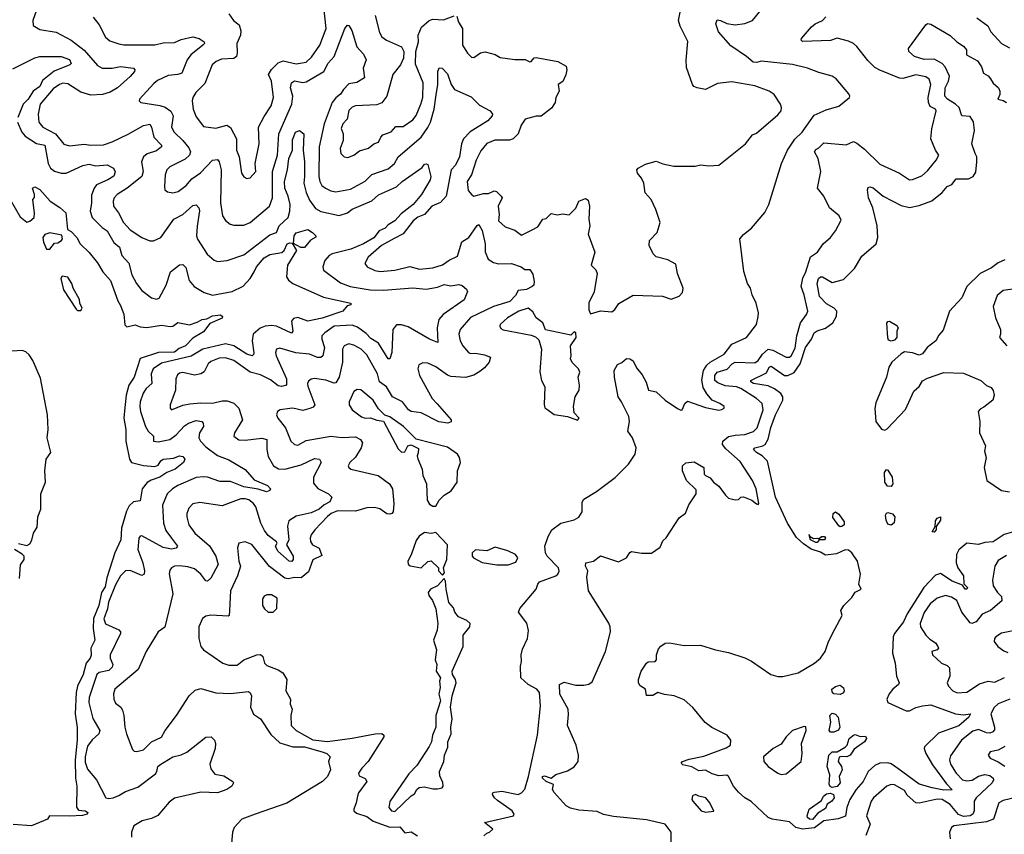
# Model space of a CAD drawing. Extents: x 1839239 to 1929705, y 762242 to 910352.
# Tile 256 of 256: x 1893422 to 1899413, y 844123 to 849079. Entities that reach past the tile are written whole.
import ezdxf

# ---------------------------------------------------------------- set-up
doc = ezdxf.new("R2010")
doc.units = 0

msp = doc.modelspace()

# ---------------------------------------------------------------- linework, layer by layer
at = {"layer": '0CON10XD'}
for points in [[(1894695.7, 849115), (1894723.7, 849073.7), (1894757.8, 849047.8), (1894768.7, 849011.3), (1894765.5, 848985), (1894743.8, 848935), (1894746.2, 848875), (1894741.1, 848855), (1894725, 848842.5), (1894650.4, 848839.6), (1894618.6, 848825), (1894593.5, 848805), (1894548.3, 848691.7), (1894494, 848636), (1894475.7, 848605), (1894471.1, 848585), (1894477.8, 848535), (1894495, 848489.2), (1894540.4, 848430.4), (1894615, 848420), (1894683, 848437), (1894704.2, 848424.2), (1894740.4, 848355), (1894740.7, 848285), (1894757.7, 848245), (1894770.9, 848145), (1894785, 848124), (1894805, 848112.5), (1894825, 848116.2), (1894858.9, 848155), (1894854.5, 848205), (1894879.2, 848325), (1894875.5, 848425), (1894909.8, 848490.2), (1894951.5, 848555), (1894966.9, 848605), (1894954.7, 848705), (1894935.4, 848745), (1894953.4, 848776.6), (1894994.1, 848815.9), (1895025, 848830), (1895105, 848810), (1895165, 848820.4), (1895198.3, 848851.7), (1895249.1, 848925), (1895285.9, 849025), (1895267.9, 849195)], [(1898389.2, 848719.2), (1898365.8, 848735.8), (1898285, 848757.1), (1898215, 848785.4), (1898125, 848806.9), (1897935, 848828), (1897905, 848818.5), (1897885, 848820.4), (1897845, 848855.5), (1897749.4, 848919.4), (1897673.5, 849005), (1897657.5, 849055), (1897665, 849078.8), (1897685, 849075.5), (1897725, 849055.5), (1897775, 849047.5), (1897835, 849055.6), (1897881.2, 849075), (1897978, 849195)], [(1893534.2, 849165.8), (1893502, 849075), (1893504.2, 849044.2), (1893545, 849019.2), (1893645, 849003.5), (1893735, 848955.5), (1893815, 848893.6), (1893895, 848800), (1893925, 848785.4), (1893985, 848785.3), (1894035, 848795.5), (1894114.2, 848784.2), (1894122, 848775), (1894121.4, 848765), (1894095, 848734.5), (1894017.8, 848665), (1893972.3, 848637.7), (1893926.6, 848623.4), (1893855, 848620.5), (1893795, 848638), (1893715, 848688.7), (1893685, 848692.2), (1893665, 848684.7), (1893625, 848658), (1893547.7, 848565), (1893534.6, 848504.6), (1893538.2, 848455), (1893562.9, 848425), (1893640, 848385), (1893691.8, 848321.8), (1893725, 848311.5), (1893815, 848321.3), (1893855.4, 848315.4), (1893931.2, 848318.8), (1893985, 848335.9), (1894082.6, 848382.6), (1894175.2, 848434.8), (1894215, 848443.3), (1894224.6, 848425), (1894238.2, 848365), (1894284.4, 848315), (1894285.6, 848305), (1894255, 848282), (1894197.1, 848262.9), (1894175.4, 848245), (1894162.8, 848215), (1894174.1, 848155), (1894165.4, 848125), (1894075.2, 848054.8), (1894015, 848016.2), (1893997.9, 847995), (1893990, 847975), (1893992.2, 847945), (1894023.5, 847903.5), (1894054.7, 847844.7), (1894095, 847801.1), (1894165, 847753.1), (1894213.8, 847733.8), (1894236.2, 847733.8), (1894281.9, 847755), (1894360.6, 847865), (1894415, 847894.1), (1894475, 847948.1), (1894495, 847953.8), (1894512.5, 847935), (1894516.2, 847916.2), (1894502.7, 847822.7), (1894498.7, 847765), (1894503.8, 847743.8), (1894563, 847653), (1894605, 847615.7), (1894625, 847608.9), (1894685, 847614.5), (1894785, 847649.2), (1894945, 847770), (1894984.3, 847785), (1895000.9, 847825), (1895054.8, 847875), (1895065.2, 847915), (1895067.1, 847955), (1895056.5, 848005), (1895036, 848055), (1895033.4, 848095), (1895052, 848165), (1895059.8, 848235), (1895081.2, 848285), (1895082.4, 848347.6), (1895099.4, 848395), (1895125, 848405.6), (1895151.5, 848385), (1895146.9, 848285), (1895155.3, 848215), (1895155.2, 848124.8)], [(1896081.1, 849101.1), (1896092.2, 849065), (1896116.2, 849025), (1896115.8, 848925), (1896145.8, 848875), (1896170.5, 848850.5), (1896185, 848848.8), (1896225, 848877.1), (1896253.2, 848883.2), (1896315, 848868), (1896345, 848850), (1896435, 848836.5), (1896497.8, 848837.8), (1896525, 848823.6), (1896535, 848826), (1896553.3, 848846.7), (1896565, 848848.6), (1896675, 848830), (1896695.5, 848825), (1896746.2, 848796.2), (1896751.9, 848775), (1896744.4, 848744.4), (1896725.9, 848704.1), (1896699.1, 848685), (1896703.6, 848645), (1896683.6, 848605), (1896679.1, 848575), (1896658.7, 848541.3), (1896595, 848492.8), (1896565, 848493.4), (1896496.7, 848475), (1896473.3, 848436.7), (1896454.8, 848385.2), (1896425, 848354.6), (1896402.8, 848347.2), (1896313.1, 848346.9), (1896265, 848325.6), (1896227.6, 848282.4), (1896198.5, 848225), (1896171.9, 848135), (1896144.6, 848095), (1896150.9, 848040.9), (1896172.9, 848012.9), (1896185, 848006.2), (1896245, 848022.2), (1896275, 848022.5), (1896308.3, 848038.3), (1896323.1, 848033.1), (1896351.9, 848005), (1896357.3, 847995), (1896332.5, 847945), (1896340, 847895), (1896335.8, 847855.8), (1896375, 847820), (1896435, 847798.9), (1896475, 847768.6), (1896540, 847800), (1896575, 847819.6), (1896604.1, 847865.9), (1896625, 847870.6), (1896655, 847900.5), (1896695, 847892.2), (1896725, 847897.3), (1896765, 847891.8), (1896805, 847933.3), (1896825, 847975.4), (1896865, 847991.1), (1896881.7, 847981.7), (1896889.3, 847945), (1896884.5, 847865), (1896891.2, 847825), (1896881.1, 847775), (1896921.2, 847665), (1896900, 847585), (1896927.3, 847557.3), (1896936, 847535), (1896917.5, 847422.5), (1896885, 847357.5), (1896883.9, 847313.9), (1896895, 847290), (1896955, 847308), (1897025, 847302), (1897043, 847317), (1897066.6, 847353.4), (1897155, 847402.9), (1897333, 847397), (1897385, 847378.9), (1897435, 847398.1), (1897455, 847418.8), (1897458.6, 847445), (1897424.3, 847535), (1897415, 847591.2), (1897365, 847618.1), (1897295.5, 847635.5), (1897276.9, 847655), (1897251.9, 847705), (1897253.2, 847736.8), (1897301.2, 847785), (1897318.5, 847845), (1897291.9, 847925), (1897263.9, 847985), (1897227.5, 848025), (1897219.1, 848085), (1897204.7, 848114.7), (1897180, 848145), (1897177.5, 848165), (1897184.6, 848175.4), (1897229.7, 848200.3), (1897295, 848218.7), (1897335, 848202.7), (1897402.1, 848187.9), (1897532.3, 848187.7), (1897565, 848196), (1897615, 848190.8), (1897675, 848194.2), (1897838, 848325), (1897880.6, 848379.4), (1897905, 848388.6), (1898035, 848500.8), (1898054.2, 848525), (1898058, 848545), (1898050, 848565), (1898012, 848625), (1897981.2, 848645), (1897895, 848677.5), (1897755, 848702.1), (1897668.5, 848691.5), (1897595, 848655.5), (1897543.8, 848663.8), (1897523.7, 848673.7), (1897515.5, 848685.5), (1897479.5, 848789.5), (1897476.4, 848833.6), (1897486.4, 848946.4), (1897440.3, 849040.3), (1897429.6, 849075), (1897447.8, 849165)], [(1893870, 849095), (1893905, 849048), (1893944, 848974), (1893971.2, 848951.2), (1894025, 848933.5), (1894055, 848927.1), (1894245, 848926.1), (1894295, 848938.9), (1894365, 848941), (1894405, 848959.2), (1894475, 848975.6), (1894513.3, 848965), (1894543.8, 848945), (1894545.8, 848935), (1894537.5, 848925), (1894464.3, 848865.7), (1894440.8, 848835), (1894407.8, 848755), (1894385, 848745.9), (1894325, 848740.6), (1894260.8, 848709.2), (1894238.1, 848691.9), (1894151.2, 848595), (1894150, 848585), (1894160, 848575), (1894275, 848558), (1894306.7, 848546.7), (1894342.1, 848522.1), (1894355.8, 848495), (1894346.8, 848425), (1894361.1, 848395), (1894415.2, 848345.2), (1894450.6, 848300.6), (1894461.9, 848275), (1894455.6, 848254.4), (1894429.8, 848230.2), (1894335.8, 848185), (1894317.8, 848165), (1894307.8, 848135), (1894302.5, 848065), (1894306.2, 848045), (1894321.7, 848031.7), (1894355, 848025.6), (1894386.7, 848033.3), (1894435, 848070), (1894468.9, 848111.1), (1894522.4, 848147.6), (1894595, 848224.4), (1894625, 848229.2), (1894635, 848213.8), (1894648.2, 848165), (1894644, 847965), (1894657.1, 847885), (1894675, 847857.5), (1894703.8, 847835), (1894725, 847829.5), (1894785, 847829.5), (1894824.4, 847845), (1894941.2, 847945), (1894959.5, 847995), (1894960.2, 848090.2), (1894959.6, 848155), (1894991, 848255), (1894998.4, 848385), (1895078.2, 848565), (1895084.2, 848615), (1895070.5, 848665), (1895076.4, 848695), (1895095, 848707.8), (1895145, 848698.1), (1895165, 848700.5), (1895273.3, 848765), (1895299.3, 848815), (1895335.4, 848855), (1895400, 849025), (1895416.1, 849046.1), (1895425, 849043.3), (1895442.9, 849012.9), (1895472.9, 848915), (1895515, 848870), (1895531.1, 848835), (1895512.2, 848785), (1895520, 848725), (1895472.7, 848697.3), (1895425, 848688.9), (1895391.5, 848655), (1895373.2, 848626.8), (1895345, 848604.6), (1895323.7, 848576.3), (1895275, 848445.8), (1895244.2, 848305), (1895242.5, 848125), (1895248.2, 848095), (1895261.4, 848071.4), (1895282.5, 848055), (1895315, 848037.3), (1895345, 848031.8), (1895435, 848049.1), (1895525, 848096.5), (1895565, 848137.3), (1895665, 848172.3), (1895703.1, 848205), (1895724.4, 848245.6), (1895865, 848364.7), (1895905, 848422.5), (1895922, 848455), (1895944.1, 848535), (1895957, 848623), (1895966.7, 848685), (1895965.7, 848765), (1895975, 848787.5), (1895992.5, 848785), (1896025, 848750.8), (1896046.7, 848685), (1896067.4, 848655), (1896170, 848610), (1896219.7, 848559.7), (1896285, 848524.2), (1896298.6, 848505), (1896297.1, 848495), (1896270.8, 848465), (1896163.8, 848396.2), (1896123.2, 848355), (1896110.8, 848325), (1896097.7, 848245), (1896074.7, 848195), (1896047.6, 848165), (1896017.1, 848005), (1895983.4, 847966.6), (1895930.4, 847945), (1895885.9, 847895), (1895845, 847878.8), (1895816.1, 847855), (1895754.5, 847775.5), (1895701.2, 847748.8), (1895624, 847705), (1895542.5, 847635), (1895523.1, 847595), (1895535.4, 847575.4), (1895582.6, 847552.6), (1895615, 847548.2), (1895705, 847555.3), (1895795, 847576.8), (1895855, 847561.3), (1895935, 847568.8), (1895995, 847588.4), (1896035, 847616.6), (1896085, 847640.9), (1896112, 847728), (1896155, 847753.2), (1896205, 847826.7), (1896215, 847833.3), (1896236.3, 847796.3), (1896254.1, 847715), (1896255, 847666.7), (1896273.1, 847623.1), (1896305, 847601.9), (1896335, 847594.5), (1896415, 847596.9), (1896473.3, 847575), (1896495, 847560), (1896525, 847559.2), (1896545, 847530), (1896552.9, 847487.1), (1896550, 847465), (1896540.6, 847455), (1896505, 847437.5), (1896455, 847431.3), (1896439.5, 847400.5), (1896403.8, 847365), (1896305, 847334.8), (1896165, 847266.6), (1896101.5, 847195), (1896094, 847165), (1896102.3, 847125), (1896117.7, 847095), (1896152.8, 847055), (1896165, 847048.9), (1896195, 847049.8), (1896249.8, 847039.8), (1896286.2, 847025), (1896278.1, 846995), (1896249.3, 846960.7), (1896221.2, 846938.8), (1896185, 846916.6), (1896135, 846902.8), (1896045, 846909.2), (1896025, 846917.1), (1895955, 846968), (1895905, 846988.9), (1895875, 846992), (1895850.6, 846979.4), (1895843.6, 846955), (1895854.6, 846915), (1895931.5, 846775), (1895961.4, 846741.4), (1896047.1, 846645), (1896047.9, 846632.1), (1896026.4, 846623.6), (1895972.1, 846632.1), (1895865, 846686.5), (1895805, 846695.8), (1895788.7, 846705), (1895751.3, 846755), (1895690.5, 846785), (1895653.5, 846845), (1895611.7, 846875), (1895599.1, 846925), (1895535, 847040), (1895499.1, 847075), (1895455, 847099.6), (1895425, 847107.1), (1895397.1, 847095), (1895385.5, 847075), (1895385.3, 846995), (1895366.2, 846905), (1895345, 846870), (1895335, 846866.8), (1895285, 846886.5), (1895215, 846896.1), (1895195, 846893.1), (1895179.1, 846880.9), (1895172.5, 846865), (1895175, 846850), (1895217.4, 846735), (1895208.3, 846721.7), (1895187.3, 846712.7), (1895145, 846700.5), (1895085, 846715.3), (1895065.4, 846714.6), (1895007.5, 846705), (1894990, 846695), (1894985.7, 846675), (1894992.5, 846655), (1895040.4, 846595), (1895071.4, 846515), (1895095, 846494.4), (1895115, 846491.5), (1895165, 846519.7), (1895315, 846545.5), (1895385, 846538), (1895465, 846541.6), (1895495.6, 846525), (1895507.8, 846505), (1895499.6, 846475), (1895465, 846417.1), (1895430, 846385), (1895421.4, 846365), (1895424, 846355), (1895437.5, 846345), (1895602.9, 846305), (1895672.9, 846255), (1895691.4, 846225), (1895699.4, 846135), (1895694.2, 846085.8), (1895686.2, 846075), (1895675, 846070), (1895655, 846073.5), (1895612.9, 846102.9), (1895580.8, 846110.8), (1895535, 846108.6), (1895465, 846089.5), (1895355, 846090.3), (1895317.3, 846075), (1895295, 846055.7), (1895216.9, 845975), (1895195.4, 845945), (1895188.8, 845925), (1895190.9, 845905), (1895203.1, 845885), (1895245, 845864.2), (1895261.2, 845818.8), (1895205, 845792.9), (1895180.2, 845719.8), (1895135, 845682.5), (1895095, 845686.2), (1895055, 845676.9), (1895035, 845680.7), (1894942.7, 845752.7), (1894835, 845885.5), (1894795, 845903.1), (1894756, 845894), (1894747.5, 845865), (1894755.6, 845785.6), (1894765.5, 845755), (1894746.8, 845695), (1894705.3, 845604.7), (1894698.2, 845485), (1894697.5, 845455), (1894690, 845450), (1894585, 845456.7), (1894555, 845450.8), (1894534.5, 845435.5), (1894512.9, 845385), (1894511.4, 845315), (1894524, 845265), (1894541.2, 845245), (1894658.8, 845165), (1894695, 845151.4), (1894745, 845152.5), (1894786.1, 845183.9), (1894865, 845214.3), (1894887, 845217), (1894901.2, 845205), (1894912, 845165), (1894925, 845150), (1894994.1, 845124.1), (1895022.5, 845105), (1895046.7, 845065), (1895041.2, 844995), (1895070, 844945), (1895067.5, 844915), (1895080, 844885), (1895071.2, 844845), (1895073.8, 844785), (1895104.2, 844755), (1895205, 844698), (1895295, 844688.1), (1895445, 844707.3), (1895585, 844734.4), (1895626.5, 844736.5), (1895636.9, 844726.9), (1895636.9, 844715), (1895542.7, 844565), (1895503.3, 844525), (1895484.2, 844495), (1895488.6, 844478.6), (1895525, 844462.9), (1895533.3, 844445), (1895484.3, 844375), (1895477.5, 844355), (1895470, 844315), (1895454.2, 844275), (1895456, 844265), (1895472.3, 844252.3), (1895535, 844231.1), (1895572.7, 844202.7), (1895675, 844166.7), (1895735, 844167.5), (1895765, 844132.5), (1895805, 844137.5), (1895843, 844113)], [(1895584.7, 849104.7), (1895610.8, 849000.8), (1895626, 848976), (1895654.3, 848955), (1895744.2, 848915), (1895759.2, 848885), (1895757.1, 848845), (1895738.6, 848805), (1895692.2, 848745), (1895656.5, 848613.5), (1895625, 848573.3), (1895595, 848560.7), (1895465, 848555.5), (1895445, 848547.3), (1895425, 848526.5), (1895413.8, 848475), (1895388.8, 848445), (1895378.3, 848418.3), (1895390.6, 848385), (1895390.5, 848345), (1895371.1, 848295), (1895377.1, 848265), (1895395.5, 848245.5), (1895418.7, 848241.3), (1895455.5, 848254.5), (1895489.3, 848280.7), (1895545, 848296.9), (1895576.8, 848323.2), (1895605.6, 848335), (1895618.6, 848365), (1895631.5, 848378.5), (1895682.7, 848397.3), (1895711, 848429), (1895755, 848429.3), (1895815, 848470), (1895835, 848497.1), (1895862.9, 848565), (1895874.7, 848605), (1895876.2, 848695), (1895830.7, 848809.3), (1895831.9, 848885), (1895849.1, 848945), (1895845.7, 848985), (1895866.4, 849033.6), (1895914.4, 849075), (1895935, 849082.9), (1896001.1, 849078.9), (1896065, 849103.5)], [(1897335, 845907.5), (1897355, 845927.5), (1897435, 846047.5), (1897472.3, 846077.7), (1897493, 846127), (1897538.2, 846195), (1897538.5, 846218.5), (1897478.8, 846275), (1897454, 846335), (1897454.7, 846365.3), (1897475, 846382.7), (1897525, 846388.1), (1897584, 846355), (1897586.9, 846315), (1897594.4, 846305), (1897622.5, 846292.5), (1897643.8, 846265), (1897675, 846242), (1897715.5, 846185.5), (1897735, 846168), (1897775, 846157.5), (1897795, 846160), (1897810, 846175), (1897825, 846176.2), (1897875.7, 846155.7), (1897905, 846133.8), (1897915, 846130), (1897920, 846135), (1897903.1, 846225), (1897881.4, 846275), (1897805, 846391.4), (1897718.6, 846468.6), (1897698.8, 846495), (1897700.9, 846515), (1897735, 846542.7), (1897775, 846551.6), (1897835, 846554.7), (1897887.2, 846572.8), (1897909.1, 846595), (1897946.2, 846705), (1897940, 846745), (1897905.5, 846775), (1897810, 846835), (1897784, 846845), (1897715, 846850.9), (1897669.1, 846869.1), (1897652.3, 846885), (1897651.7, 846915), (1897665.3, 846934.7), (1897726.2, 846953.8), (1897756.3, 846985), (1897775, 846994.6), (1897895, 846992.4), (1897915, 847006.7), (1897942.4, 847045), (1897975, 847074.8), (1898005, 847069.5), (1898085, 847026.2), (1898105, 847026.9), (1898115.7, 847034.3), (1898140.2, 847079.8), (1898150.3, 847155), (1898171.9, 847235), (1898208.5, 847285), (1898216.4, 847305), (1898194.7, 847405), (1898177.3, 847455), (1898186.9, 847506.9), (1898205.6, 847545), (1898233.3, 847636.7), (1898275.4, 847664.6), (1898311.2, 847715), (1898355, 847753.8), (1898386.2, 847795), (1898419.5, 847860.5), (1898408.8, 847885), (1898349.2, 847935), (1898315.6, 848005), (1898275.8, 848055), (1898295.6, 848155), (1898281.1, 848235), (1898258.8, 848275), (1898265, 848288.8), (1898285, 848298.9), (1898315, 848330), (1898451.3, 848318.7), (1898495, 848338.5), (1898515, 848329.1), (1898561.2, 848291.2), (1898655, 848200.5), (1898775, 848146.4), (1898835, 848105.6), (1898855, 848107.5), (1898910.7, 848129.3), (1898945, 848159.2), (1898998, 848225), (1899013.8, 848255), (1898994.2, 848285), (1898965.8, 848355), (1898972.5, 848415), (1898998.2, 848525), (1898993.1, 848535), (1898961.7, 848551.7), (1898952.1, 848575), (1898949.6, 848605), (1898965.6, 848685), (1898955, 848716.7), (1898935, 848730.8), (1898875, 848743.3), (1898795, 848722.5), (1898775, 848724.2), (1898655, 848772), (1898625, 848788.9), (1898581.4, 848831.4), (1898515, 848916.7), (1898494.2, 848935), (1898465, 848947.9), (1898395, 848968), (1898355, 848952.9), (1898185, 848947.1), (1898175.8, 848955), (1898178.1, 848965), (1898238.6, 849035), (1898262, 849055), (1898305.9, 849074.1), (1898325.8, 849095.8)], [(1899245, 849090), (1899311.9, 849041.9), (1899330.6, 849005), (1899395, 848934), (1899445, 848908)], [(1898185, 844154.9), (1898143.5, 844163.5), (1898105, 844199.4), (1898000, 844215), (1897976.7, 844225), (1897872.1, 844322.1), (1897834.5, 844345), (1897795, 844380), (1897764.7, 844414.7), (1897735, 844474), (1897725, 844483.1), (1897675, 844479.1), (1897635, 844490.9), (1897595, 844513.1), (1897555, 844509.5), (1897512.5, 844532.5), (1897457.5, 844545), (1897447.5, 844555), (1897455, 844566), (1897495, 844580.8), (1897585, 844598.6), (1897721.2, 844648.8), (1897746.7, 844665), (1897748.8, 844695), (1897726.3, 844726.3), (1897633.4, 844773.4), (1897592.6, 844802.6), (1897517.9, 844895), (1897465, 844941.5), (1897404.2, 844965.8), (1897345.6, 844974.4), (1897305, 844986.2), (1897275, 844968), (1897235, 844967.5), (1897230, 845005), (1897196.7, 845026.7), (1897186.7, 845045), (1897186.2, 845065), (1897204, 845116), (1897236.7, 845165), (1897245, 845171.2), (1897288.8, 845175), (1897295.8, 845185), (1897296.7, 845215), (1897309.3, 845250.7), (1897322.3, 845267.7), (1897350, 845285), (1897375, 845288), (1897465, 845271.9), (1897563.6, 845273.6), (1897655, 845244.3), (1897735, 845229.4), (1897835, 845195.6), (1897875.4, 845175.4), (1897992.5, 845095), (1898033.8, 845083.8), (1898065, 845083.1), (1898157.8, 845105), (1898258.6, 845165), (1898295, 845194.3), (1898322.9, 845235), (1898343.1, 845295), (1898381.2, 845371.2), (1898426.7, 845455), (1898417.5, 845485), (1898436.2, 845515), (1898485.9, 845564.1), (1898505, 845596.7), (1898542.5, 845615), (1898528.1, 845645), (1898537.5, 845705), (1898518.8, 845785), (1898485.3, 845835.3), (1898465, 845851.5), (1898445, 845854.5), (1898390.7, 845829.3), (1898325, 845820.9), (1898295, 845839.1), (1898238.3, 845858.3), (1898190.3, 845890.3), (1898149.3, 845929.3), (1898093.4, 846015), (1898021.1, 846175), (1897972.8, 846392.8), (1897939.1, 846425), (1897904.7, 846445), (1897887.3, 846465), (1897894.2, 846475), (1897944.4, 846485.6), (1897957.1, 846495), (1897975, 846526.5), (1897992, 846598), (1898021.2, 846675), (1898065.2, 846765), (1898065.2, 846785), (1898053.7, 846805), (1898015, 846833.8), (1897975, 846852.1), (1897885.8, 846865), (1897870.8, 846875), (1897870, 846885), (1897965, 846931.2), (1897982.9, 846965), (1897995, 846970.3), (1898075, 846915.2), (1898095, 846915.3), (1898135, 846932.7), (1898171.1, 846985), (1898203.4, 847085), (1898240, 847135), (1898255, 847173.6), (1898274, 847186), (1898325, 847202.8), (1898368.8, 847235), (1898390.8, 847275), (1898392.9, 847305), (1898377.5, 847325), (1898331.5, 847351.5), (1898288.9, 847395), (1898273.1, 847475), (1898281.6, 847505), (1898295.2, 847515.2), (1898305.5, 847515.5), (1898365, 847479.7), (1898435, 847499.1), (1898500.4, 847565), (1898545, 847640), (1898633.9, 847716.1), (1898642.5, 847755), (1898640, 847825), (1898612.5, 847935), (1898585.6, 847995), (1898580.6, 848045), (1898585, 848058.8), (1898595, 848061.9), (1898615, 848055.4), (1898674.7, 848004.7), (1898785, 847948.2), (1898835, 847937.3), (1898895, 847948.2), (1898972.4, 847977.6), (1899035, 848027.5), (1899065, 848063.5), (1899092.4, 848077.6), (1899118.8, 848111.2), (1899195, 848111.8), (1899224.1, 848125.9), (1899238.4, 848151.6), (1899246.3, 848215), (1899245.2, 848244.8), (1899236.2, 848266.2), (1899214.9, 848325), (1899231.7, 848405), (1899225, 848458.1), (1899205, 848490), (1899154.7, 848494.7), (1899138.1, 848545), (1899115.8, 848565.8), (1899067.2, 848595), (1899051.7, 848615), (1899051.9, 848665), (1899072.9, 848705), (1899079.5, 848735), (1899053.3, 848793.3), (1899035, 848813), (1898985, 848839.2), (1898925, 848836.8), (1898867.1, 848855), (1898830.8, 848885), (1898830, 848905), (1898935, 849048.8), (1898945, 849056), (1898965, 849051.4), (1899083.9, 848983.9), (1899124.5, 848944.5), (1899165, 848918.8), (1899182.1, 848895), (1899182.7, 848865), (1899249, 848829), (1899273.4, 848793.4), (1899286.2, 848755), (1899315, 848737.9), (1899329.2, 848719.2), (1899345, 848692.3), (1899376.7, 848665), (1899385.7, 848645), (1899385.7, 848624.3), (1899372.5, 848595), (1899405, 848588), (1899425.8, 848575)], [(1893379.9, 848780.1), (1893515, 848848.3), (1893545, 848854.7), (1893675, 848854.8), (1893725, 848837.1), (1893735, 848813.3), (1893726.7, 848805), (1893632.9, 848767.1), (1893560.3, 848709.7), (1893545, 848673.8), (1893505.1, 848644.9), (1893473.5, 848595), (1893444.1, 848565.9), (1893411.4, 848485)], [(1896247, 844113), (1896265, 844130), (1896280, 844135), (1896300, 844155), (1896250, 844195), (1896426.2, 844235), (1896431.2, 844245), (1896418, 844265), (1896328.4, 844328.4), (1896310, 844345), (1896299.2, 844365), (1896301.2, 844375), (1896310.2, 844379.8), (1896355.7, 844384.3), (1896455, 844365.7), (1896475.7, 844374.3), (1896495, 844397.5), (1896517.7, 844475), (1896572, 844725), (1896590.3, 844905), (1896584.3, 844985), (1896567.8, 845005), (1896515, 845035.2), (1896470.2, 845075), (1896469.8, 845145), (1896476, 845175), (1896472.4, 845215), (1896480.9, 845249.1), (1896512.7, 845315), (1896516.9, 845363.1), (1896508, 845408), (1896456.2, 845475), (1896465, 845496.7), (1896564.6, 845615), (1896573.8, 845645), (1896585, 845658.9), (1896685, 845696.4), (1896696.5, 845705), (1896705, 845723.3), (1896700.8, 845745), (1896631.3, 845815), (1896621.5, 845835), (1896618.1, 845875), (1896638.2, 845935), (1896659.5, 845975), (1896714.2, 846015.8), (1896795, 846035.6), (1896825, 846052), (1896843.6, 846085), (1896845.3, 846144.7), (1896855, 846161.5), (1896931.5, 846208.5), (1897045, 846294.7), (1897125.5, 846374.5), (1897167.6, 846435), (1897172.3, 846475), (1897150.9, 846535), (1897121.9, 846575), (1897131.8, 846635), (1897127.3, 846665), (1897084.6, 846754.6), (1897063.1, 846785), (1897040.6, 846905), (1897039.2, 846945), (1897058.3, 846981.7), (1897085, 846993.8), (1897115, 847018), (1897135, 847016.2), (1897155, 847003.3), (1897175, 846962), (1897208.7, 846918.7), (1897233.1, 846873.1), (1897248.5, 846825), (1897295.4, 846815.4), (1897350, 846765), (1897425, 846714.2), (1897445, 846704), (1897453.6, 846706.4), (1897468.8, 846745), (1897485, 846758.8), (1897595, 846720), (1897675, 846704), (1897695, 846706.7), (1897707.5, 846715), (1897707.5, 846725), (1897682.5, 846745), (1897635, 846763.8), (1897602.3, 846802.3), (1897580.4, 846840.4), (1897573.3, 846886.7), (1897583.1, 846945), (1897603, 846977), (1897623.9, 846996.1), (1897709.1, 847045), (1897754.5, 847105.5), (1897844.2, 847145.8), (1897905.7, 847224.3), (1897915.6, 847274.4), (1897917.5, 847295), (1897902.5, 847355), (1897879.2, 847405), (1897868.8, 847445), (1897851.2, 847475), (1897827.7, 847547.7), (1897803.3, 847745), (1897825, 847773.3), (1897875, 847811.2), (1897955, 847906.7), (1897980.8, 847955), (1898056.5, 848205), (1898093.6, 848285), (1898138, 848352), (1898183.5, 848395), (1898255, 848497.5), (1898328.3, 848531.7), (1898405, 848554), (1898470, 848605), (1898473.3, 848615), (1898467.3, 848627.3), (1898389.2, 848719.2)], [(1893408.4, 848455), (1893434.8, 848395), (1893455, 848369.8), (1893525, 848326.2), (1893575.4, 848315), (1893595, 848204.3), (1893609.2, 848175), (1893635, 848157.6), (1893675, 848144.6), (1893705, 848145.3), (1893807.3, 848192.7), (1893845, 848199.6), (1893885, 848191.1), (1893955.4, 848195.4), (1893992, 848175), (1894002.7, 848152.7), (1893995, 848128), (1893958.6, 848105), (1893890.4, 848075), (1893875.3, 848055), (1893858.7, 848011.3), (1893859.6, 847965), (1893850.6, 847915), (1893864.1, 847875), (1893924.6, 847815), (1893954.4, 847794.4), (1893995, 847724.3), (1894028.6, 847695), (1894044.3, 847644.3), (1894087.1, 847597.1), (1894105, 847526), (1894133.8, 847475), (1894165, 847430.8), (1894225, 847386), (1894255, 847379.2), (1894271.2, 847385), (1894313.8, 847465), (1894339.4, 847545), (1894395, 847588.6), (1894415, 847590), (1894432.4, 847572.4), (1894452.9, 847492.9), (1894484.3, 847455), (1894545, 847418.6), (1894595, 847403.6), (1894715, 847425.4), (1894782.5, 847457.5), (1894825, 847504), (1894848.3, 847545), (1894863.6, 847575), (1894910.5, 847629.5), (1894945, 847650.2), (1895017, 847663), (1895031.1, 847675), (1895050.5, 847715), (1895065, 847721.8), (1895080, 847720), (1895107.2, 847675), (1895050.7, 847585), (1895046, 847515), (1895057.3, 847495), (1895085, 847473.8), (1895271, 847391), (1895436.4, 847353.6), (1895437.5, 847345), (1895415, 847338.8), (1895388.8, 847305), (1895263.4, 847263.4), (1895175, 847245.7), (1895115, 847267.3), (1895089.1, 847260.9), (1895075.9, 847244.1), (1895083.1, 847185), (1895075, 847171.4), (1894985.3, 847215.3), (1894955, 847219.2), (1894915, 847214.6), (1894885, 847202.9), (1894843.5, 847165), (1894836.1, 847125), (1894846.7, 847053.3), (1894845, 847041.2), (1894836.2, 847033.8), (1894805, 847044.7), (1894725, 847094.8), (1894675, 847107.9), (1894537.1, 847075), (1894465, 847033), (1894285, 846989.2), (1894234.6, 846955), (1894222.7, 846925), (1894225.3, 846865), (1894192, 846835), (1894172.9, 846807.1), (1894155.8, 846755), (1894153.6, 846725), (1894157.1, 846695), (1894188, 846605), (1894204.1, 846575), (1894235.4, 846545), (1894236.2, 846515), (1894265, 846511.2), (1894336.7, 846525), (1894375, 846553.3), (1894425, 846607.3), (1894450, 846625), (1894495, 846641.3), (1894530, 846635), (1894538.8, 846625), (1894541.2, 846605), (1894517.2, 846565), (1894512.9, 846535), (1894522.9, 846515), (1894555, 846480), (1894625, 846428.5), (1894695, 846401.5), (1894795, 846341.9), (1894849.2, 846279.2), (1894930, 846245), (1894949.2, 846225), (1894943.8, 846215), (1894924.2, 846205.8), (1894872.4, 846222.4), (1894785, 846236.1), (1894705, 846269), (1894639.2, 846269.2), (1894565.3, 846295.3), (1894542.2, 846297.8), (1894495, 846293.8), (1894385, 846244.7), (1894352.5, 846225), (1894320.5, 846195), (1894290.8, 846125), (1894296.9, 846015), (1894312.1, 845972.1), (1894345, 845924.4)], [(1895155.2, 848124.8), (1895151.4, 848085), (1895165, 848027.8), (1895185, 847981.8), (1895221.5, 847931.5), (1895255, 847911.8), (1895365, 847888.9), (1895416, 847905), (1895445, 847926.9), (1895565, 847976.7), (1895605, 848013.5), (1895715, 848062.9), (1895748.8, 848095), (1895870.5, 848179.5), (1895885, 848200), (1895895, 848203.3), (1895905, 848197.5), (1895922.9, 848125), (1895920.6, 848105), (1895867.5, 848015), (1895816.2, 847955), (1895742.3, 847897.7), (1895705.2, 847854.8), (1895665, 847831.9), (1895645, 847810.8), (1895610.3, 847795), (1895577.2, 847752.8), (1895513.7, 847716.3), (1895437, 847683), (1895323.3, 847655), (1895304.6, 847645), (1895278.2, 847615), (1895267.5, 847575), (1895270.6, 847555), (1895375, 847478.4), (1895433.8, 847455), (1895555, 847436.4), (1895635, 847434), (1895815, 847448.2), (1895895, 847440.5), (1895965, 847452.9), (1896005, 847467.6), (1896045, 847460.5), (1896095, 847468.6), (1896115, 847462.9), (1896140.5, 847440.5), (1896146.2, 847425), (1896126, 847375), (1895998.9, 847285), (1895972.2, 847255), (1895962.2, 847205), (1895966.7, 847115), (1895915, 847135.5), (1895785, 847210.8), (1895745, 847223.1), (1895715, 847222.9), (1895691.8, 847195), (1895687.3, 847055), (1895675, 847016.7), (1895665, 847016), (1895605, 847112), (1895559, 847139), (1895530.7, 847170.7), (1895478, 847208), (1895445, 847221.2), (1895335, 847215.2), (1895279.6, 847175), (1895261.5, 847155), (1895260.3, 847135), (1895275.8, 847085), (1895267.5, 847035), (1895255.4, 847024.6), (1895235, 847024.5), (1895185, 847044.6), (1895103.1, 847053.1), (1895005, 847081.5), (1894985.5, 847074.5), (1894978.9, 847055), (1894982.1, 847035), (1895044.6, 846895), (1895044.6, 846855.4), (1895015, 846846.8), (1894995, 846850.8), (1894948.7, 846888.7), (1894887.5, 846917.5), (1894825, 846934.2), (1894724.6, 847005), (1894675, 847021.4), (1894635, 847018.9), (1894585, 846999.5), (1894568.5, 846985), (1894544.1, 846935.9), (1894525, 846923.8), (1894485, 846916.2), (1894415, 846931.8), (1894395, 846928.1), (1894382, 846918), (1894372.2, 846895), (1894370.5, 846825), (1894337.5, 846735), (1894338, 846715), (1894345, 846706.2), (1894415, 846734.4), (1894457.2, 846742.8), (1894525, 846749.1), (1894595, 846746.2), (1894655, 846760.7), (1894685, 846759.5), (1894725, 846746.9), (1894756.4, 846716.4), (1894778.6, 846645), (1894730, 846565), (1894724.3, 846545), (1894755, 846523.5), (1894795, 846520.9), (1894895, 846533.8), (1894925.8, 846525.8), (1894925.5, 846465), (1894935, 846420.8), (1894965.7, 846365.7), (1894996.2, 846346.2), (1895035, 846343.5), (1895135, 846371.4), (1895215, 846408.9), (1895246.2, 846405), (1895255.7, 846385), (1895210.8, 846295), (1895209.4, 846259.4), (1895237.1, 846227.1), (1895302, 846195), (1895322, 846175), (1895310, 846145), (1895275, 846126.8), (1895245, 846101.6), (1895195, 846079.7), (1895105, 846057.9), (1895060.4, 846029.6), (1895052, 845998), (1895059.5, 845915), (1895046, 845885), (1895085.5, 845815), (1895085.5, 845794.5), (1895077.3, 845782.7), (1895061.1, 845785), (1894993.4, 845845), (1894979.5, 845875), (1894988, 845895), (1894985, 845902.5), (1894935, 845941.8), (1894911.8, 845971.8), (1894888.9, 846015), (1894858.8, 846115), (1894845, 846135.5), (1894817.2, 846157.2), (1894795, 846164.2), (1894766.9, 846163.1), (1894655, 846121.8), (1894517.4, 846142.6), (1894475, 846133.3), (1894452.1, 846107.9), (1894440, 846075), (1894438.8, 846055), (1894451.1, 846005), (1894487.3, 845955), (1894577.1, 845877.1), (1894615.3, 845815), (1894630, 845765), (1894585, 845681.9), (1894565, 845662.5), (1894555, 845665.7), (1894525, 845706.4), (1894485, 845737.1), (1894445, 845750.6), (1894395, 845757.1), (1894365, 845754.5), (1894345.8, 845745), (1894335, 845730), (1894332.5, 845707.5), (1894354.5, 845585), (1894305, 845383.3), (1894264, 845355), (1894191.1, 845235), (1894142.9, 845125), (1894000.8, 845005), (1893992.1, 844977.9), (1893994.3, 844945), (1894005, 844920), (1894036.7, 844896.7), (1894048.2, 844878.2), (1894056.4, 844846.4), (1894061.5, 844775), (1894073.1, 844733.1), (1894108.8, 844638.8), (1894119.3, 844629.3), (1894135, 844626.2), (1894175, 844637.5), (1894225, 844685.6), (1894285, 844713.8), (1894306.9, 844755), (1894377.1, 844845), (1894453.3, 844965), (1894490.3, 844999.7), (1894525, 845010.5), (1894615, 844983.6), (1894705, 844979.1), (1894815, 844991.1), (1894825, 844983.1), (1894831.9, 844965), (1894825.6, 844895.6), (1894844.5, 844854.5), (1894887.3, 844825), (1894950, 844730), (1895005, 844680), (1895085, 844654.2), (1895155, 844654.2), (1895262, 844625), (1895290.8, 844615), (1895312, 844595), (1895302, 844565), (1895312.9, 844515), (1895294.4, 844475), (1895265, 844444.8), (1895047, 844313), (1894855, 844244.6), (1894774.5, 844215.5), (1894726.7, 844165), (1894716.7, 844135), (1894708.8, 844045)], [(1893365, 847986.2), (1893425, 847880), (1893465, 847846.7), (1893485, 847853.3), (1893510, 847875), (1893513, 847903), (1893502.5, 847985), (1893511.7, 847998.3), (1893512.5, 848015), (1893500, 848055), (1893515, 848062.5), (1893545, 848046.7), (1893606.7, 847975), (1893667.3, 847937.3), (1893702.5, 847905), (1893713, 847803), (1893735, 847790), (1893770, 847755), (1893790, 847715), (1893845, 847662.5), (1893895, 847600), (1893928, 847545), (1893975, 847492), (1894018.9, 847368.9), (1894035, 847341.2)], [(1893585, 847682.5), (1893605, 847683.8), (1893635, 847720), (1893655, 847722.5), (1893677.5, 847735), (1893682.5, 847745), (1893678.3, 847768.3), (1893605, 847782.5), (1893575, 847772.5), (1893564, 847755), (1893566.7, 847725), (1893585, 847682.5)], [(1895132.9, 847692.9), (1895088.3, 847718.3), (1895092, 847765), (1895105, 847781.5), (1895175, 847802.5), (1895203.3, 847785), (1895223.3, 847765), (1895223, 847757), (1895191.8, 847738.2), (1895155, 847694.2), (1895132.9, 847692.9)], [(1899415, 847619.1), (1899375, 847600.8), (1899335, 847570), (1899265, 847536), (1899184.6, 847455), (1899153.5, 847386.5), (1899078.5, 847305), (1899040, 847190), (1899015, 847160.8), (1898995.4, 847124.6), (1898944.2, 847085), (1898914.5, 847045.5), (1898895, 847038.9), (1898855, 847052.3), (1898805, 847057.6), (1898785, 847046.4), (1898728.9, 846995), (1898709.8, 846965), (1898695.8, 846904.2), (1898632, 846748), (1898624.2, 846714.2), (1898630, 846635), (1898665, 846587.5), (1898685, 846582.5), (1898699.5, 846590.5), (1898812, 846708), (1898861.7, 846818.3), (1898895, 846847.8), (1898915, 846881.9), (1898945, 846898.6), (1899045, 846932), (1899165, 846929.2), (1899270, 846885), (1899305, 846853.8), (1899331.7, 846841.7), (1899343.9, 846823.9), (1899351.2, 846795), (1899342, 846765), (1899288.3, 846721.7), (1899265, 846710), (1899254, 846695), (1899264, 846635), (1899262, 846565), (1899297.3, 846487.3), (1899293, 846453), (1899302.9, 846415), (1899290.8, 846355), (1899307.1, 846275), (1899395, 846214.4), (1899444.4, 846205.6)], [(1893795, 847310), (1893802.5, 847325), (1893787.5, 847355), (1893786.4, 847376.4), (1893747.5, 847445), (1893740, 847475), (1893715, 847512.5), (1893681.7, 847518.3), (1893673.3, 847505), (1893688, 847435), (1893765, 847317.5), (1893775, 847310), (1893795, 847310)], [(1899478.8, 847441.2), (1899405, 847432.5), (1899369.8, 847400.2), (1899345.8, 847335), (1899359.5, 847265), (1899389.2, 847195), (1899390, 847165), (1899382.5, 847145), (1899428.9, 847095)], [(1894035, 847341.2), (1894055, 847287.5), (1894062.2, 847222.2), (1894075, 847210), (1894125, 847222.3), (1894155, 847210.5), (1894195, 847206.9), (1894285, 847220.3), (1894337.2, 847212.8), (1894355, 847215.6), (1894385, 847236.7), (1894455, 847223.3), (1894502, 847238), (1894532, 847255), (1894560.2, 847259.8), (1894595, 847278.1), (1894645, 847283.8), (1894656.1, 847273.9), (1894655, 847263.8), (1894579.3, 847230.7), (1894540.3, 847179.7), (1894475, 847141.2), (1894431.5, 847095), (1894392.1, 847077.9), (1894365, 847057.2), (1894265.9, 847054.1), (1894155, 847017.5), (1894119.4, 846905), (1894086.8, 846855), (1894070.7, 846795), (1894061, 846719), (1894055.2, 846655.2), (1894068.9, 846585), (1894068.9, 846515), (1894090.8, 846405), (1894102.5, 846385), (1894175, 846367.1), (1894245, 846361.4), (1894265, 846368.8), (1894280.6, 846395), (1894295.5, 846404.5), (1894357.6, 846412.4), (1894395, 846425.7), (1894415, 846420.8), (1894427.5, 846405), (1894419.2, 846385), (1894368.1, 846345), (1894316.6, 846323.4), (1894275, 846295.4), (1894222.3, 846277.7), (1894197.2, 846262.8), (1894167.5, 846225), (1894155, 846151.4), (1894113.8, 846146.2), (1894088.2, 846121.8), (1894071.4, 846088.6), (1894042, 845985), (1894037.2, 845915), (1894001.8, 845835), (1893953.4, 845683.4), (1893942.1, 845627.9), (1893920.8, 845595), (1893903.5, 845515), (1893870.7, 845435), (1893868.8, 845375), (1893878.5, 845305), (1893855.6, 845255), (1893857.6, 845212.4), (1893851.1, 845195), (1893826.7, 845165), (1893809.1, 845095), (1893774, 845025), (1893765.5, 844985), (1893760, 844855), (1893771.7, 844771.7), (1893771.9, 844695), (1893759.6, 844575), (1893762.1, 844465), (1893769.4, 844415), (1893766.9, 844286.9), (1893780.2, 844270.2), (1893820.8, 844265), (1893836.9, 844255), (1893832.2, 844245), (1893805, 844237.7), (1893725, 844232.4), (1893604.4, 844235.6), (1893590.6, 844215), (1893495, 844174.7)], [(1896815, 846642), (1896826, 846655), (1896796.6, 846686.6), (1896791.9, 846725), (1896802.5, 846785), (1896825.7, 846825), (1896828.1, 846855), (1896820.8, 846905), (1896829.4, 846935), (1896822.5, 846955), (1896783.6, 846993.6), (1896772.5, 847015), (1896776.7, 847035), (1896772.5, 847095), (1896808.8, 847145), (1896806.7, 847175), (1896795, 847180), (1896775, 847160), (1896622.2, 847192.2), (1896604.4, 847235), (1896565, 847264.5), (1896545, 847302.3), (1896515, 847324.5), (1896458.1, 847305), (1896390.5, 847265), (1896346.2, 847225), (1896343.9, 847213.9), (1896350.5, 847200.5), (1896363, 847193), (1896535, 847160), (1896560, 847150), (1896580.8, 847130.8), (1896596.7, 847075), (1896587, 846937), (1896597.5, 846885), (1896616.7, 846845), (1896613, 846737), (1896617.5, 846717.5), (1896636.4, 846706.4), (1896675, 846677.5), (1896755, 846664), (1896815, 846642)], [(1898725, 847123.4), (1898708.8, 847128.8), (1898703.2, 847143.2), (1898697.9, 847232.1), (1898705, 847244), (1898715, 847245.8), (1898758.5, 847218.5), (1898766.2, 847205), (1898758.5, 847185), (1898759.7, 847145), (1898745, 847128.5), (1898725, 847123.4)], [(1893415, 845892.5), (1893465, 845880), (1893485, 845890), (1893497, 845913), (1893506.2, 845955), (1893528.3, 845991.7), (1893532.5, 846055), (1893551.7, 846101.7), (1893550.8, 846195), (1893580, 846265), (1893575.9, 846334.1), (1893584.3, 846405), (1893611.2, 846445), (1893588.8, 846535), (1893596.2, 846585), (1893590.5, 846675), (1893548.3, 846898.3), (1893503.1, 847005), (1893480.2, 847040.2), (1893458.7, 847058.7), (1893437.3, 847067.3), (1893345, 847061.4)], [(1895955, 846120), (1895974, 846156), (1896005, 846186.7), (1896047.7, 846212.3), (1896083.9, 846266.1), (1896086, 846334), (1896103.3, 846385), (1896098, 846415), (1896085, 846436), (1896025, 846477.5), (1895835, 846527.5), (1895758, 846605), (1895675, 846663.3), (1895643.6, 846673.6), (1895605, 846710.8), (1895572.5, 846765), (1895496.8, 846826.8), (1895475, 846829.2), (1895455, 846816.2), (1895426, 846755), (1895426.2, 846735), (1895445.6, 846705.6), (1895502, 846662), (1895525, 846655.4), (1895556.8, 846656.8), (1895595, 846642.9), (1895635, 846637.5), (1895725, 846467.5), (1895745, 846447.5), (1895765, 846450), (1895784.1, 846485.9), (1895805, 846492.5), (1895849.3, 846469.3), (1895847.1, 846442.9), (1895841.2, 846425), (1895843.6, 846406.4), (1895870, 846345), (1895875.5, 846305), (1895898, 846255), (1895902, 846155), (1895915, 846132.5), (1895935, 846120), (1895955, 846120)], [(1898725, 846240), (1898701.7, 846241.7), (1898685.7, 846265), (1898683.5, 846325), (1898695, 846342.5), (1898705, 846339.1), (1898730.2, 846295), (1898734, 846256), (1898725, 846240)], [(1898415, 845993.1), (1898405, 846000), (1898370, 846050), (1898371.8, 846075), (1898385, 846084.6), (1898405, 846070.8), (1898439.2, 846025), (1898438.2, 846005), (1898425, 845994.7), (1898415, 845993.1)], [(1898725, 846004.7), (1898705, 846009.6), (1898693.4, 846033.4), (1898689.7, 846065), (1898695, 846076.5), (1898705, 846081.2), (1898733.4, 846073.4), (1898746.9, 846055), (1898742.3, 846017.7), (1898725, 846004.7)], [(1898985, 845960.9), (1898973.8, 845963.8), (1898992.5, 845995), (1898995, 846030), (1899005, 846045.6), (1899025, 846053.8), (1899025.3, 846035), (1898998, 845995), (1898997.6, 845975), (1898985, 845960.9)], [(1895995, 845700), (1896006.4, 845713.6), (1896000, 845745), (1896020, 845795), (1896025.8, 845885), (1895955, 845960), (1895925, 845953.3), (1895885, 845960), (1895853.4, 845936.6), (1895835, 845910), (1895805, 845823.3), (1895784.3, 845785), (1895785.8, 845765.8), (1895797.1, 845757.1), (1895865, 845744.3), (1895905, 845782.5), (1895925, 845787.5), (1895970, 845745), (1895970, 845725), (1895995, 845700)], [(1899467.8, 845962.2), (1899412.1, 845947.9), (1899345, 845902.5), (1899295, 845898.6), (1899255, 845886.1), (1899185, 845894.6), (1899135, 845853.3), (1899122.5, 845825), (1899119.6, 845775), (1899130.8, 845745), (1899164.2, 845695), (1899167.2, 845647.2), (1899189.2, 845625), (1899185.5, 845614.5), (1899174.3, 845615), (1899157.9, 845637.9), (1899095, 845663), (1899025, 845709.4), (1898995, 845700), (1898923.5, 845625), (1898821.4, 845465), (1898800, 845415), (1898744.3, 845345), (1898735.6, 845324.4), (1898732.7, 845225), (1898748.8, 845165), (1898756.8, 845085), (1898772.5, 845045), (1898769.2, 845035), (1898733.9, 845006.1), (1898711.6, 844978.4), (1898698.8, 844945), (1898705, 844924.2), (1898815, 844873.5), (1898835.8, 844874.2), (1898874.8, 844895.2), (1898915, 844905.2), (1898965, 844909.7), (1899115, 844855.2), (1899165, 844850.5), (1899206.9, 844855), (1899196.9, 844835), (1899135, 844783.6), (1899012, 844738), (1898927.7, 844655), (1898925.5, 844644.5), (1898936, 844615), (1898976.7, 844545), (1899060.1, 844430.1), (1899095.7, 844394.3), (1899045, 844392.3), (1898974.6, 844404.6), (1898895, 844428.7), (1898765, 844522.3), (1898725, 844550.8), (1898705, 844558), (1898655, 844554.6), (1898625, 844541.2), (1898584.2, 844505.8), (1898554.5, 844445), (1898510.6, 844395), (1898472.6, 844335), (1898454.7, 844285), (1898446.2, 844233.8), (1898402.3, 844217.7), (1898315, 844205.4), (1898256.9, 844163.1), (1898185, 844154.9)], [(1894345, 845924.4), (1894382, 845875), (1894375, 845864), (1894345, 845857.3), (1894295, 845867.2), (1894165, 845938.1), (1894155, 845935.8), (1894147.1, 845925), (1894140.4, 845855), (1894172.2, 845775), (1894181.2, 845725), (1894178.6, 845705), (1894165, 845698.1), (1894095, 845728.2), (1894066.2, 845725), (1894034.6, 845695), (1894005, 845640), (1893961.9, 845535), (1893956.6, 845495), (1893933.7, 845433.7), (1893945, 845403.4), (1894025, 845365.9), (1894034.6, 845355), (1894034.7, 845345), (1893972.9, 845215), (1893973.6, 845195), (1893988.3, 845155), (1893985, 845140.5), (1893965, 845120.4), (1893905, 845107.8), (1893890.7, 845095), (1893844.4, 844955), (1893842.6, 844925), (1893867.4, 844827.4), (1893909.7, 844755), (1893904.7, 844735), (1893862.8, 844697.2), (1893835, 844660), (1893819.7, 844595), (1893821.5, 844561.5), (1893835, 844518.5), (1893890, 844455), (1893945.6, 844345.6), (1893965, 844340.6), (1893990, 844345), (1894025, 844358.2), (1894066, 844384), (1894140.8, 844409.2), (1894248.4, 844491.6), (1894257.1, 844505), (1894262.3, 844535), (1894274.5, 844545), (1894354, 844595), (1894405, 844606.2), (1894438.5, 844621.5), (1894555, 844714), (1894587.5, 844715), (1894606.7, 844695), (1894613.8, 844675), (1894612, 844645), (1894578.6, 844548.6), (1894585, 844521.2), (1894608.7, 844488.7), (1894665, 844477.5), (1894718.8, 844445), (1894723.8, 844435), (1894713.3, 844415), (1894683.3, 844395), (1894626.7, 844375), (1894525, 844379.2), (1894365, 844343.6), (1894332.2, 844317.8), (1894262.8, 844237.2), (1894225, 844218.1), (1894167.5, 844205), (1894116.7, 844175), (1894103.3, 844135), (1894103.3, 844105)], [(1897386.7, 844075), (1897386.4, 844136.4), (1897348.8, 844185), (1897235, 844211.6), (1897035, 844230.2), (1896975, 844243.2), (1896935, 844260.9), (1896825, 844269.2), (1896772.4, 844282.4), (1896746.8, 844296.8), (1896675, 844376.2), (1896664, 844395), (1896670, 844425), (1896625, 844444.3), (1896602.5, 844465), (1896603.8, 844475), (1896615, 844479.4), (1896655, 844464), (1896685, 844486), (1896755, 844508.6), (1896795, 844532.5), (1896820, 844565), (1896822.2, 844605), (1896807.5, 844665), (1896754.7, 844784.7), (1896760.9, 844850.9), (1896759.4, 844885), (1896709.1, 844975), (1896705.7, 845035), (1896735, 845047.7), (1896805, 845030), (1896855, 845030), (1896885, 845036.2), (1896905, 845050.3), (1896985.5, 845235), (1897016, 845355), (1897015.5, 845385), (1897007.2, 845407.2), (1896882.1, 845605), (1896873.2, 845686.8), (1896878.8, 845725), (1896864, 845755), (1896866.2, 845773.8), (1896912.5, 845785), (1896955, 845817.5), (1897065, 845780), (1897114.3, 845805.7), (1897135, 845837.5), (1897145, 845842.5), (1897205, 845832.5), (1897267, 845833), (1897319.5, 845870.5), (1897335, 845907.5)], [(1898265, 845898), (1898233.5, 845915), (1898227.5, 845937.5), (1898225, 845946.7), (1898227.5, 845937.5), (1898252.4, 845922.4), (1898275.4, 845925.4), (1898285, 845920), (1898300.8, 845935), (1898318.1, 845935), (1898324.4, 845925), (1898318.6, 845915), (1898285.9, 845914.1), (1898275, 845899.1), (1898265, 845898)], [(1893421.7, 845678.3), (1893427, 845763), (1893450, 845795), (1893450, 845815), (1893438.3, 845828.3), (1893390, 845855)], [(1896395, 845762.5), (1896440.5, 845779.5), (1896453.3, 845805), (1896438.8, 845825), (1896393.1, 845846.9), (1896315, 845869.2), (1896265, 845847.5), (1896195, 845853.5), (1896175.6, 845835), (1896175.8, 845815.8), (1896184, 845805), (1896235, 845777.1), (1896325, 845762.5), (1896395, 845762.5)], [(1899425, 845818.5), (1899375, 845788.1), (1899355.6, 845755), (1899341.4, 845668.6)], [(1895705, 844262.1), (1895803.2, 844356.8), (1895825, 844369.4), (1895838.1, 844395), (1895853.1, 844406.9), (1895885, 844411.1), (1895935, 844399.1), (1895965, 844398.9), (1895992.5, 844405), (1895998.8, 844415), (1895997, 844437), (1895978, 844478), (1895976.2, 844505), (1896002.9, 844565), (1896006.9, 844605), (1896026.3, 844653.7), (1896027.1, 844685), (1896047.1, 844735), (1896045.7, 844775), (1896053.1, 844825), (1896043.2, 844896.8), (1896052.5, 844965), (1896077.8, 845045), (1896074.3, 845065), (1896056, 845095), (1896054, 845115), (1896121.2, 845265), (1896120, 845335), (1896160, 845385), (1896162.5, 845405), (1896143.6, 845423.6), (1896092.5, 845445), (1896070, 845475), (1896060.7, 845500.7), (1896033, 845533), (1896016, 845615), (1896013, 845663), (1896005, 845680), (1895963.3, 845635), (1895922.5, 845615), (1895906.7, 845595), (1895911.2, 845575), (1895933.8, 845545), (1895954.1, 845494.1), (1895965.5, 845405.5), (1895963.1, 845365), (1895939.2, 845305), (1895958.6, 845245), (1895949.1, 845185), (1895959.2, 845155), (1895956.2, 845115), (1895983.3, 845075), (1895976, 845055), (1895980.8, 845015), (1895972.5, 844975), (1895982.5, 844935), (1895954.3, 844845), (1895954, 844775), (1895934, 844725), (1895927.5, 844685), (1895912.7, 844657.3), (1895838.9, 844541.1), (1895789.4, 844490.6), (1895675, 844322.2), (1895667.8, 844285), (1895685, 844265.3), (1895705, 844262.1)], [(1899341.4, 845668.6), (1899344.6, 845635), (1899370.4, 845595), (1899395, 845570.5), (1899397.2, 845542.8), (1899329.1, 845485), (1899278.7, 845461.3), (1899241.5, 845415), (1899215, 845405.9), (1899205, 845408.7), (1899154.9, 845474.9), (1899123.8, 845545), (1899090.6, 845565), (1899055, 845575.3), (1899005, 845559.7), (1898960.8, 845525), (1898925, 845472.2), (1898900, 845405), (1898903.5, 845385), (1898934.9, 845334.9), (1898960, 845310), (1898995, 845288.4), (1899008.6, 845265), (1899012.2, 845255), (1899005, 845245.7), (1898972, 845235), (1898975.5, 845215), (1899031.5, 845165), (1899065, 845150.6), (1899079.2, 845135), (1899082, 845085), (1899065.8, 845045), (1899072.9, 845025), (1899100, 844995), (1899125, 844983.3), (1899185, 844987.5), (1899261, 845039), (1899315.3, 845054.7), (1899355, 845049.3), (1899413.6, 845076.4)], [(1894934.2, 845474.2), (1894965, 845474.4), (1894986.8, 845496.8), (1894988.8, 845558.8), (1894955, 845579.4), (1894925, 845580.8), (1894908.8, 845571.2), (1894900, 845555), (1894900, 845515), (1894911.2, 845495), (1894934.2, 845474.2)], [(1899515, 845371.1), (1899395, 845347.1), (1899360.8, 845325), (1899352.9, 845315), (1899351.2, 845295), (1899373.3, 845265), (1899409.5, 845239.5), (1899435, 845228)], [(1898415, 844972.5), (1898375, 844977.8), (1898365, 844988.8), (1898363.1, 845005), (1898385, 845022), (1898415, 845030), (1898433.6, 845013.6), (1898438.9, 844995), (1898435, 844984.3), (1898415, 844972.5)], [(1899445.3, 844945), (1899375, 844917), (1899350, 844895), (1899330.6, 844855), (1899352.8, 844775), (1899352, 844758), (1899343.5, 844746.5), (1899325, 844738.2), (1899305, 844739.2), (1899255, 844760.8), (1899220.6, 844749.4), (1899151.5, 844695), (1899085, 844600), (1899078.2, 844575), (1899085, 844549.2), (1899119.4, 844495), (1899158.2, 844455), (1899185, 844447.9), (1899218, 844452), (1899255, 844477.4), (1899295, 844485.7), (1899325, 844480), (1899344.4, 844465), (1899347.5, 844455), (1899337.8, 844435), (1899241.1, 844345), (1899228.8, 844325), (1899228.3, 844265), (1899221.9, 844245), (1899205, 844235.5), (1899165, 844231.7), (1899133.9, 844243.9), (1899083.7, 844303.7), (1899035, 844335.2), (1899005, 844337.5), (1898895, 844311.6), (1898873.8, 844313.8), (1898821.7, 844361.7), (1898805, 844389.5), (1898745, 844423.6), (1898725, 844425.5), (1898698, 844415), (1898617.8, 844345), (1898603.3, 844325), (1898573.8, 844235), (1898596, 844185), (1898570, 844115)], [(1898375, 844743.3), (1898355, 844743.5), (1898346.4, 844755), (1898356.6, 844805), (1898351, 844845), (1898365, 844860.4), (1898385, 844853.4), (1898402.1, 844835), (1898412, 844775), (1898404.3, 844755.7), (1898375, 844743.3)], [(1898055, 844487.5), (1898085, 844490), (1898176.1, 844565), (1898181.8, 844615), (1898178.4, 844675), (1898206.4, 844755), (1898205, 844776.7), (1898195, 844779.2), (1898125, 844753.4), (1898084.6, 844715), (1898055, 844671.4), (1898006.2, 844645), (1897946.7, 844595), (1897950, 844565), (1897975.7, 844535.7), (1898035, 844494.2), (1898055, 844487.5)], [(1898365, 844408), (1898354, 844414), (1898348, 844428), (1898350.3, 844485), (1898335.6, 844535), (1898345.3, 844605), (1898365, 844624.4), (1898395.8, 844624.2), (1898445, 844652), (1898455.8, 844665), (1898468.8, 844705), (1898495, 844726.7), (1898505, 844730), (1898535, 844718.8), (1898568.9, 844718.9), (1898573.3, 844705), (1898561.8, 844685), (1898499.7, 844640.3), (1898475, 844603.7), (1898455, 844594.7), (1898423.1, 844596.9), (1898408.8, 844591.2), (1898402.5, 844565), (1898422.9, 844535), (1898425.4, 844515), (1898408.2, 844475), (1898414.7, 844435), (1898395, 844414.1), (1898365, 844408)], [(1899415, 844657.9), (1899375, 844634.6), (1899326.7, 844625), (1899313.8, 844605), (1899326.2, 844585), (1899375, 844564), (1899415, 844537.6)], [(1897595, 844258), (1897645, 844262.5), (1897622, 844315), (1897597.5, 844345), (1897554.2, 844354.2), (1897534.1, 844365.9), (1897515, 844357.5), (1897512.5, 844335), (1897517.5, 844325), (1897567.5, 844265), (1897595, 844258)], [(1898245, 844212.8), (1898227.8, 844215), (1898215.9, 844225), (1898213.5, 844235), (1898226.2, 844275), (1898301.1, 844328.9), (1898312.9, 844355), (1898330.4, 844369.6), (1898355, 844372.7), (1898374.3, 844365), (1898377.3, 844345), (1898362.5, 844325), (1898334.7, 844305.3), (1898325, 844278.9), (1898279.1, 844250.9), (1898245, 844212.8)], [(1899490.5, 844349.5), (1899405, 844328.8), (1899380, 844315), (1899347.7, 844215), (1899305, 844198.3), (1899105, 844174.2), (1899092, 844165), (1899078.8, 844135), (1899083.8, 844095)], [(1893495, 844174.7), (1893382.2, 844182.2)]]:
    msp.add_lwpolyline(points, dxfattribs=at)

doc.saveas('drawing.dxf')
